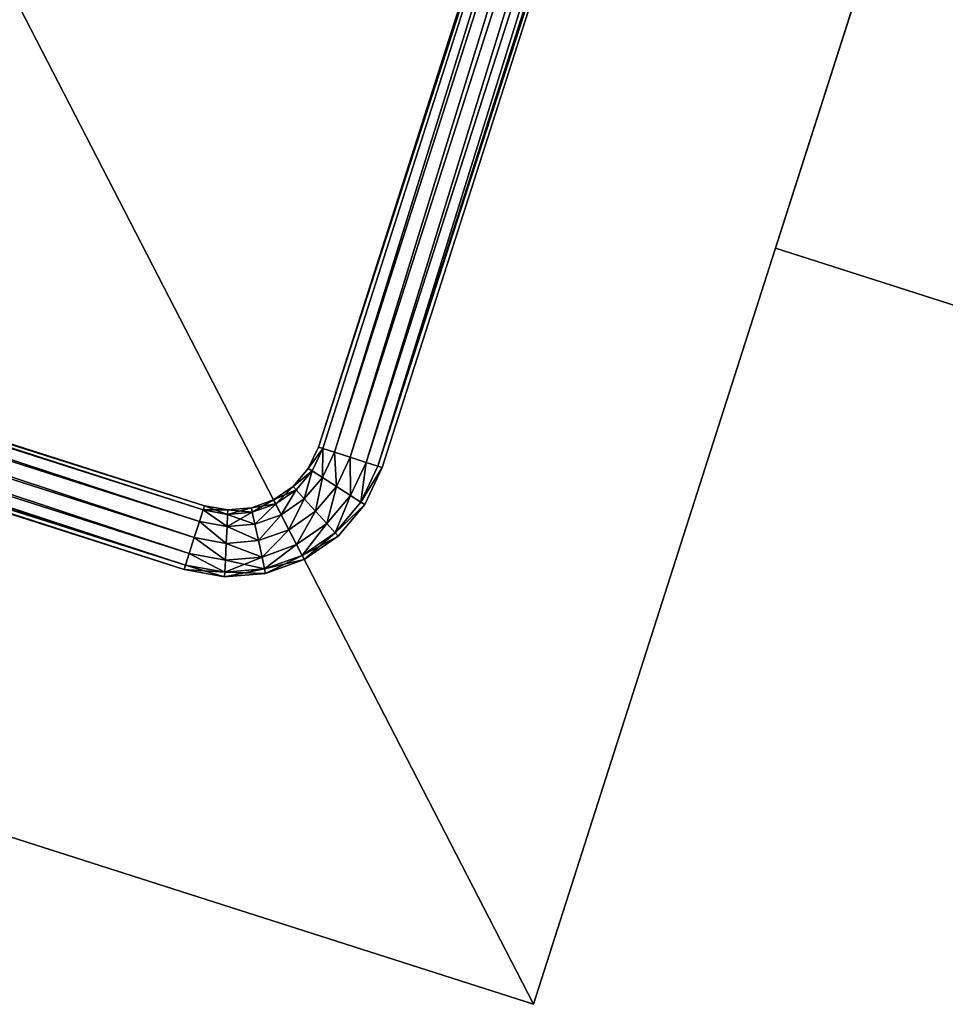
# Model space of a CAD drawing. Header units: millimetres. Extents: x -336 to 335, y 1 to 253.
# Tile 77 of 155: x 23 to 97, y 1 to 81. Entities that reach past the tile are written whole.
import ezdxf

# ---------------------------------------------------------------- set-up
doc = ezdxf.new("R2010")
doc.units = ezdxf.units.MM
doc.header["$LTSCALE"] = 25.4
doc.layers.get('0').update_dxf_attribs({"true_color": 0xff5454})

# ---------------------------------------------------------------- blocks, each defined once
blk = doc.blocks.new('COBA-ANTIQUE-III-9043.STL')
at = {"color": 39, "true_color": 0x42361f}
mesh = blk.add_polyface(dxfattribs=at)
corners = [(-65.316, 252.697, 161.661), (64.25, 1.275, 161.661), (-126.244, 62.203, 161.661), (125.177, 191.769, 161.661)]
mesh.append_faces([[corners[k] for k in face] for face in [(0, 1, 2), (1, 0, 3)]], dxfattribs={"vtx0": -1, "color": 39})
mesh = blk.add_polyface(dxfattribs=at)
corners = [(64.25, 1.275, 167.061), (-65.316, 252.697, 167.061), (-126.244, 62.203, 167.061), (125.177, 191.769, 167.061)]
mesh.append_faces([[corners[k] for k in face] for face in [(0, 1, 2), (1, 0, 3)]], dxfattribs={"vtx0": -1, "color": 39})
at = {"color": 29, "true_color": 0x40301e}
mesh = blk.add_polyface(dxfattribs=at)
corners = [(144.719, 252.715, 167.061), (83.738, 62.238, 161.661), (83.738, 62.238, 167.061), (144.719, 252.715, 161.661)]
mesh.append_faces([[corners[k] for k in face] for face in [(0, 1, 2), (1, 0, 3)]], dxfattribs={"vtx0": -1, "color": 29})
at = {"color": 39, "true_color": 0x42361f}
mesh = blk.add_polyface(dxfattribs=at)
corners = [(144.719, 252.715, 161.661), (274.215, 1.257, 161.661), (83.738, 62.238, 161.661), (335.196, 191.734, 161.661)]
mesh.append_faces([[corners[k] for k in face] for face in [(0, 1, 2), (1, 0, 3)]], dxfattribs={"vtx0": -1, "color": 39})
mesh = blk.add_polyface(dxfattribs=at)
corners = [(274.215, 1.257, 167.061), (144.719, 252.715, 167.061), (83.738, 62.238, 167.061), (335.196, 191.734, 167.061)]
mesh.append_faces([[corners[k] for k in face] for face in [(0, 1, 2), (1, 0, 3)]], dxfattribs={"vtx0": -1, "color": 39})
at = {"color": 29, "true_color": 0x40301e}
mesh = blk.add_polyface(dxfattribs=at)
corners = [(125.177, 191.769, 161.661), (64.25, 1.275, 167.061), (64.25, 1.275, 161.661), (125.177, 191.769, 167.061)]
mesh.append_faces([[corners[k] for k in face] for face in [(0, 1, 2), (1, 0, 3)]], dxfattribs={"vtx0": -1, "color": 29})
at = {"color": 250, "true_color": 0x262626}
mesh = blk.add_polyface(dxfattribs=at)
corners = [(46.909, 46.193, 151.661), (85.334, 165.141, 150.311), (47.254, 46.083, 150.311), (84.989, 165.252, 151.661)]
mesh.append_faces([[corners[k] for k in face] for face in [(0, 1, 2), (1, 0, 3)]], dxfattribs={"vtx0": -1, "color": 250})
mesh = blk.add_polyface(dxfattribs=at)
corners = [(85.334, 165.141, 153.011), (46.909, 46.193, 151.661), (47.254, 46.083, 153.011), (84.989, 165.252, 151.661)]
mesh.append_faces([[corners[k] for k in face] for face in [(0, 1, 2), (1, 0, 3)]], dxfattribs={"vtx0": -1, "color": 250})
mesh = blk.add_polyface(dxfattribs=at)
corners = [(85.334, 165.141, 150.311), (48.195, 45.782, 149.323), (47.254, 46.083, 150.311), (86.275, 164.84, 149.323)]
mesh.append_faces([[corners[k] for k in face] for face in [(0, 1, 2), (1, 0, 3)]], dxfattribs={"vtx0": -1, "color": 250})
mesh = blk.add_polyface(dxfattribs=at)
corners = [(48.195, 45.782, 153.999), (85.334, 165.141, 153.011), (47.254, 46.083, 153.011), (86.275, 164.84, 153.999)]
mesh.append_faces([[corners[k] for k in face] for face in [(0, 1, 2), (1, 0, 3)]], dxfattribs={"vtx0": -1, "color": 250})
mesh = blk.add_polyface(dxfattribs=at)
corners = [(86.275, 164.84, 149.323), (49.481, 45.371, 148.961), (48.195, 45.782, 149.323), (87.561, 164.429, 148.961)]
mesh.append_faces([[corners[k] for k in face] for face in [(0, 1, 2), (1, 0, 3)]], dxfattribs={"vtx0": -1, "color": 250})
mesh = blk.add_polyface(dxfattribs=at)
corners = [(49.481, 45.371, 154.361), (86.275, 164.84, 153.999), (48.195, 45.782, 153.999), (87.561, 164.429, 154.361)]
mesh.append_faces([[corners[k] for k in face] for face in [(0, 1, 2), (1, 0, 3)]], dxfattribs={"vtx0": -1, "color": 250})
mesh = blk.add_polyface(dxfattribs=at)
corners = [(87.561, 164.429, 148.961), (50.767, 44.959, 149.323), (49.481, 45.371, 148.961), (88.846, 164.018, 149.323)]
mesh.append_faces([[corners[k] for k in face] for face in [(0, 1, 2), (1, 0, 3)]], dxfattribs={"vtx0": -1, "color": 250})
mesh = blk.add_polyface(dxfattribs=at)
corners = [(50.767, 44.959, 153.999), (87.561, 164.429, 154.361), (49.481, 45.371, 154.361), (88.846, 164.018, 153.999)]
mesh.append_faces([[corners[k] for k in face] for face in [(0, 1, 2), (1, 0, 3)]], dxfattribs={"vtx0": -1, "color": 250})
mesh = blk.add_polyface(dxfattribs=at)
corners = [(88.846, 164.018, 149.323), (51.708, 44.658, 150.311), (50.767, 44.959, 149.323), (89.788, 163.717, 150.311)]
mesh.append_faces([[corners[k] for k in face] for face in [(0, 1, 2), (1, 0, 3)]], dxfattribs={"vtx0": -1, "color": 250})
mesh = blk.add_polyface(dxfattribs=at)
corners = [(51.708, 44.658, 153.011), (88.846, 164.018, 153.999), (50.767, 44.959, 153.999), (89.788, 163.717, 153.011)]
mesh.append_faces([[corners[k] for k in face] for face in [(0, 1, 2), (1, 0, 3)]], dxfattribs={"vtx0": -1, "color": 250})
mesh = blk.add_polyface(dxfattribs=at)
corners = [(51.708, 44.658, 150.311), (90.132, 163.607, 151.661), (52.053, 44.548, 151.661), (89.788, 163.717, 150.311)]
mesh.append_faces([[corners[k] for k in face] for face in [(0, 1, 2), (1, 0, 3)]], dxfattribs={"vtx0": -1, "color": 250})
mesh = blk.add_polyface(dxfattribs=at)
corners = [(90.132, 163.607, 151.661), (51.708, 44.658, 153.011), (52.053, 44.548, 151.661), (89.788, 163.717, 153.011)]
mesh.append_faces([[corners[k] for k in face] for face in [(0, 1, 2), (1, 0, 3)]], dxfattribs={"vtx0": -1, "color": 250})
mesh = blk.add_polyface(dxfattribs=at)
corners = [(-81.326, 79.544, 151.661), (37.622, 41.119, 150.311), (-81.436, 79.199, 150.311), (37.732, 41.464, 151.661)]
mesh.append_faces([[corners[k] for k in face] for face in [(0, 1, 2), (1, 0, 3)]], dxfattribs={"vtx0": -1, "color": 250})
mesh = blk.add_polyface(dxfattribs=at)
corners = [(-81.436, 79.199, 153.011), (37.732, 41.464, 151.661), (-81.326, 79.544, 151.661), (37.622, 41.119, 153.011)]
mesh.append_faces([[corners[k] for k in face] for face in [(0, 1, 2), (1, 0, 3)]], dxfattribs={"vtx0": -1, "color": 250})
mesh = blk.add_polyface(dxfattribs=at)
corners = [(-81.436, 79.199, 150.311), (37.321, 40.178, 149.323), (-81.737, 78.258, 149.323), (37.622, 41.119, 150.311)]
mesh.append_faces([[corners[k] for k in face] for face in [(0, 1, 2), (1, 0, 3)]], dxfattribs={"vtx0": -1, "color": 250})
mesh = blk.add_polyface(dxfattribs=at)
corners = [(37.321, 40.178, 153.999), (-81.436, 79.199, 153.011), (-81.737, 78.258, 153.999), (37.622, 41.119, 153.011)]
mesh.append_faces([[corners[k] for k in face] for face in [(0, 1, 2), (1, 0, 3)]], dxfattribs={"vtx0": -1, "color": 250})
mesh = blk.add_polyface(dxfattribs=at)
corners = [(-81.737, 78.258, 149.323), (36.91, 38.892, 148.961), (-82.149, 76.972, 148.961), (37.321, 40.178, 149.323)]
mesh.append_faces([[corners[k] for k in face] for face in [(0, 1, 2), (1, 0, 3)]], dxfattribs={"vtx0": -1, "color": 250})
mesh = blk.add_polyface(dxfattribs=at)
corners = [(36.91, 38.892, 154.361), (-81.737, 78.258, 153.999), (-82.149, 76.972, 154.361), (37.321, 40.178, 153.999)]
mesh.append_faces([[corners[k] for k in face] for face in [(0, 1, 2), (1, 0, 3)]], dxfattribs={"vtx0": -1, "color": 250})
mesh = blk.add_polyface(dxfattribs=at)
corners = [(-82.149, 76.972, 148.961), (36.499, 37.606, 149.323), (-82.56, 75.686, 149.323), (36.91, 38.892, 148.961)]
mesh.append_faces([[corners[k] for k in face] for face in [(0, 1, 2), (1, 0, 3)]], dxfattribs={"vtx0": -1, "color": 250})
mesh = blk.add_polyface(dxfattribs=at)
corners = [(36.499, 37.606, 153.999), (-82.149, 76.972, 154.361), (-82.56, 75.686, 153.999), (36.91, 38.892, 154.361)]
mesh.append_faces([[corners[k] for k in face] for face in [(0, 1, 2), (1, 0, 3)]], dxfattribs={"vtx0": -1, "color": 250})
mesh = blk.add_polyface(dxfattribs=at)
corners = [(-82.56, 75.686, 149.323), (36.198, 36.665, 150.311), (-82.861, 74.745, 150.311), (36.499, 37.606, 149.323)]
mesh.append_faces([[corners[k] for k in face] for face in [(0, 1, 2), (1, 0, 3)]], dxfattribs={"vtx0": -1, "color": 250})
mesh = blk.add_polyface(dxfattribs=at)
corners = [(36.198, 36.665, 153.011), (-82.56, 75.686, 153.999), (-82.861, 74.745, 153.011), (36.499, 37.606, 153.999)]
mesh.append_faces([[corners[k] for k in face] for face in [(0, 1, 2), (1, 0, 3)]], dxfattribs={"vtx0": -1, "color": 250})
mesh = blk.add_polyface(dxfattribs=at)
corners = [(36.087, 36.321, 151.661), (-82.861, 74.745, 150.311), (36.198, 36.665, 150.311), (-82.971, 74.4, 151.661)]
mesh.append_faces([[corners[k] for k in face] for face in [(0, 1, 2), (1, 0, 3)]], dxfattribs={"vtx0": -1, "color": 250})
mesh = blk.add_polyface(dxfattribs=at)
corners = [(36.198, 36.665, 153.011), (-82.971, 74.4, 151.661), (36.087, 36.321, 151.661), (-82.861, 74.745, 153.011)]
mesh.append_faces([[corners[k] for k in face] for face in [(0, 1, 2), (1, 0, 3)]], dxfattribs={"vtx0": -1, "color": 250})
at = {"color": 29, "true_color": 0x40301e}
mesh = blk.add_polyface(dxfattribs=at)
corners = [(64.25, 1.275, 167.061), (-126.244, 62.203, 161.661), (64.25, 1.275, 161.661), (-126.244, 62.203, 167.061)]
mesh.append_faces([[corners[k] for k in face] for face in [(0, 1, 2), (1, 0, 3)]], dxfattribs={"vtx0": -1, "color": 29})
mesh = blk.add_polyface(dxfattribs=at)
corners = [(274.215, 1.257, 167.061), (83.738, 62.238, 161.661), (274.215, 1.257, 161.661), (83.738, 62.238, 167.061)]
mesh.append_faces([[corners[k] for k in face] for face in [(0, 1, 2), (1, 0, 3)]], dxfattribs={"vtx0": -1, "color": 29})
at = {"color": 250, "true_color": 0x262626}
mesh = blk.add_polyface(dxfattribs=at)
corners = [(46.097, 44.469, 151.661), (47.254, 46.083, 150.311), (46.401, 44.274, 150.311), (46.909, 46.193, 151.661)]
mesh.append_faces([[corners[k] for k in face] for face in [(0, 1, 2), (1, 0, 3)]], dxfattribs={"vtx0": -1, "color": 250})
mesh = blk.add_polyface(dxfattribs=at)
corners = [(47.254, 46.083, 153.011), (46.097, 44.469, 151.661), (46.401, 44.274, 153.011), (46.909, 46.193, 151.661)]
mesh.append_faces([[corners[k] for k in face] for face in [(0, 1, 2), (1, 0, 3)]], dxfattribs={"vtx0": -1, "color": 250})
mesh = blk.add_polyface(dxfattribs=at)
corners = [(47.254, 46.083, 150.311), (47.232, 43.739, 149.323), (46.401, 44.274, 150.311), (48.195, 45.782, 149.323)]
mesh.append_faces([[corners[k] for k in face] for face in [(0, 1, 2), (1, 0, 3)]], dxfattribs={"vtx0": -1, "color": 250})
mesh = blk.add_polyface(dxfattribs=at)
corners = [(47.232, 43.739, 153.999), (47.254, 46.083, 153.011), (46.401, 44.274, 153.011), (48.195, 45.782, 153.999)]
mesh.append_faces([[corners[k] for k in face] for face in [(0, 1, 2), (1, 0, 3)]], dxfattribs={"vtx0": -1, "color": 250})
mesh = blk.add_polyface(dxfattribs=at)
corners = [(48.195, 45.782, 149.323), (48.368, 43.009, 148.961), (47.232, 43.739, 149.323), (49.481, 45.371, 148.961)]
mesh.append_faces([[corners[k] for k in face] for face in [(0, 1, 2), (1, 0, 3)]], dxfattribs={"vtx0": -1, "color": 250})
mesh = blk.add_polyface(dxfattribs=at)
corners = [(48.368, 43.009, 154.361), (48.195, 45.782, 153.999), (47.232, 43.739, 153.999), (49.481, 45.371, 154.361)]
mesh.append_faces([[corners[k] for k in face] for face in [(0, 1, 2), (1, 0, 3)]], dxfattribs={"vtx0": -1, "color": 250})
mesh = blk.add_polyface(dxfattribs=at)
corners = [(49.481, 45.371, 148.961), (49.504, 42.279, 149.323), (48.368, 43.009, 148.961), (50.767, 44.959, 149.323)]
mesh.append_faces([[corners[k] for k in face] for face in [(0, 1, 2), (1, 0, 3)]], dxfattribs={"vtx0": -1, "color": 250})
mesh = blk.add_polyface(dxfattribs=at)
corners = [(49.504, 42.279, 153.999), (49.481, 45.371, 154.361), (48.368, 43.009, 154.361), (50.767, 44.959, 153.999)]
mesh.append_faces([[corners[k] for k in face] for face in [(0, 1, 2), (1, 0, 3)]], dxfattribs={"vtx0": -1, "color": 250})
mesh = blk.add_polyface(dxfattribs=at)
corners = [(44.866, 43.014, 151.661), (46.401, 44.274, 150.311), (45.109, 42.747, 150.311), (46.097, 44.469, 151.661)]
mesh.append_faces([[corners[k] for k in face] for face in [(0, 1, 2), (1, 0, 3)]], dxfattribs={"vtx0": -1, "color": 250})
mesh = blk.add_polyface(dxfattribs=at)
corners = [(46.401, 44.274, 153.011), (44.866, 43.014, 151.661), (45.109, 42.747, 153.011), (46.097, 44.469, 151.661)]
mesh.append_faces([[corners[k] for k in face] for face in [(0, 1, 2), (1, 0, 3)]], dxfattribs={"vtx0": -1, "color": 250})
mesh = blk.add_polyface(dxfattribs=at)
corners = [(50.767, 44.959, 149.323), (50.335, 41.745, 150.311), (49.504, 42.279, 149.323), (51.708, 44.658, 150.311)]
mesh.append_faces([[corners[k] for k in face] for face in [(0, 1, 2), (1, 0, 3)]], dxfattribs={"vtx0": -1, "color": 250})
mesh = blk.add_polyface(dxfattribs=at)
corners = [(50.335, 41.745, 153.011), (50.767, 44.959, 153.999), (49.504, 42.279, 153.999), (51.708, 44.658, 153.011)]
mesh.append_faces([[corners[k] for k in face] for face in [(0, 1, 2), (1, 0, 3)]], dxfattribs={"vtx0": -1, "color": 250})
mesh = blk.add_polyface(dxfattribs=at)
corners = [(50.335, 41.745, 150.311), (52.053, 44.548, 151.661), (50.639, 41.549, 151.661), (51.708, 44.658, 150.311)]
mesh.append_faces([[corners[k] for k in face] for face in [(0, 1, 2), (1, 0, 3)]], dxfattribs={"vtx0": -1, "color": 250})
mesh = blk.add_polyface(dxfattribs=at)
corners = [(52.053, 44.548, 151.661), (50.335, 41.745, 153.011), (50.639, 41.549, 151.661), (51.708, 44.658, 153.011)]
mesh.append_faces([[corners[k] for k in face] for face in [(0, 1, 2), (1, 0, 3)]], dxfattribs={"vtx0": -1, "color": 250})
mesh = blk.add_polyface(dxfattribs=at)
corners = [(46.401, 44.274, 150.311), (45.774, 42.015, 149.323), (45.109, 42.747, 150.311), (47.232, 43.739, 149.323)]
mesh.append_faces([[corners[k] for k in face] for face in [(0, 1, 2), (1, 0, 3)]], dxfattribs={"vtx0": -1, "color": 250})
mesh = blk.add_polyface(dxfattribs=at)
corners = [(45.774, 42.015, 153.999), (46.401, 44.274, 153.011), (45.109, 42.747, 153.011), (47.232, 43.739, 153.999)]
mesh.append_faces([[corners[k] for k in face] for face in [(0, 1, 2), (1, 0, 3)]], dxfattribs={"vtx0": -1, "color": 250})
mesh = blk.add_polyface(dxfattribs=at)
corners = [(47.232, 43.739, 149.323), (46.682, 41.016, 148.961), (45.774, 42.015, 149.323), (48.368, 43.009, 148.961)]
mesh.append_faces([[corners[k] for k in face] for face in [(0, 1, 2), (1, 0, 3)]], dxfattribs={"vtx0": -1, "color": 250})
mesh = blk.add_polyface(dxfattribs=at)
corners = [(46.682, 41.016, 154.361), (47.232, 43.739, 153.999), (45.774, 42.015, 153.999), (48.368, 43.009, 154.361)]
mesh.append_faces([[corners[k] for k in face] for face in [(0, 1, 2), (1, 0, 3)]], dxfattribs={"vtx0": -1, "color": 250})
mesh = blk.add_polyface(dxfattribs=at)
corners = [(43.3, 41.928, 151.661), (45.109, 42.747, 150.311), (43.466, 41.606, 150.311), (44.866, 43.014, 151.661)]
mesh.append_faces([[corners[k] for k in face] for face in [(0, 1, 2), (1, 0, 3)]], dxfattribs={"vtx0": -1, "color": 250})
mesh = blk.add_polyface(dxfattribs=at)
corners = [(43.466, 41.606, 153.011), (44.866, 43.014, 151.661), (43.3, 41.928, 151.661), (45.109, 42.747, 153.011)]
mesh.append_faces([[corners[k] for k in face] for face in [(0, 1, 2), (1, 0, 3)]], dxfattribs={"vtx0": -1, "color": 250})
mesh = blk.add_polyface(dxfattribs=at)
corners = [(48.368, 43.009, 148.961), (47.59, 40.017, 149.323), (46.682, 41.016, 148.961), (49.504, 42.279, 149.323)]
mesh.append_faces([[corners[k] for k in face] for face in [(0, 1, 2), (1, 0, 3)]], dxfattribs={"vtx0": -1, "color": 250})
mesh = blk.add_polyface(dxfattribs=at)
corners = [(47.59, 40.017, 153.999), (48.368, 43.009, 154.361), (46.682, 41.016, 154.361), (49.504, 42.279, 153.999)]
mesh.append_faces([[corners[k] for k in face] for face in [(0, 1, 2), (1, 0, 3)]], dxfattribs={"vtx0": -1, "color": 250})
mesh = blk.add_polyface(dxfattribs=at)
corners = [(45.109, 42.747, 150.311), (43.919, 40.728, 149.323), (43.466, 41.606, 150.311), (45.774, 42.015, 149.323)]
mesh.append_faces([[corners[k] for k in face] for face in [(0, 1, 2), (1, 0, 3)]], dxfattribs={"vtx0": -1, "color": 250})
mesh = blk.add_polyface(dxfattribs=at)
corners = [(43.919, 40.728, 153.999), (45.109, 42.747, 153.011), (43.466, 41.606, 153.011), (45.774, 42.015, 153.999)]
mesh.append_faces([[corners[k] for k in face] for face in [(0, 1, 2), (1, 0, 3)]], dxfattribs={"vtx0": -1, "color": 250})
mesh = blk.add_polyface(dxfattribs=at)
corners = [(49.504, 42.279, 149.323), (48.254, 39.286, 150.311), (47.59, 40.017, 149.323), (50.335, 41.745, 150.311)]
mesh.append_faces([[corners[k] for k in face] for face in [(0, 1, 2), (1, 0, 3)]], dxfattribs={"vtx0": -1, "color": 250})
mesh = blk.add_polyface(dxfattribs=at)
corners = [(48.254, 39.286, 153.011), (49.504, 42.279, 153.999), (47.59, 40.017, 153.999), (50.335, 41.745, 153.011)]
mesh.append_faces([[corners[k] for k in face] for face in [(0, 1, 2), (1, 0, 3)]], dxfattribs={"vtx0": -1, "color": 250})
mesh = blk.add_polyface(dxfattribs=at)
corners = [(37.732, 41.464, 151.661), (39.591, 40.764, 150.311), (37.622, 41.119, 150.311), (39.608, 41.125, 151.661)]
mesh.append_faces([[corners[k] for k in face] for face in [(0, 1, 2), (1, 0, 3)]], dxfattribs={"vtx0": -1, "color": 250})
mesh = blk.add_polyface(dxfattribs=at)
corners = [(37.622, 41.119, 153.011), (39.608, 41.125, 151.661), (37.732, 41.464, 151.661), (39.591, 40.764, 153.011)]
mesh.append_faces([[corners[k] for k in face] for face in [(0, 1, 2), (1, 0, 3)]], dxfattribs={"vtx0": -1, "color": 250})
mesh = blk.add_polyface(dxfattribs=at)
corners = [(41.507, 41.283, 151.661), (43.466, 41.606, 150.311), (41.584, 40.93, 150.311), (43.3, 41.928, 151.661)]
mesh.append_faces([[corners[k] for k in face] for face in [(0, 1, 2), (1, 0, 3)]], dxfattribs={"vtx0": -1, "color": 250})
mesh = blk.add_polyface(dxfattribs=at)
corners = [(41.584, 40.93, 153.011), (43.3, 41.928, 151.661), (41.507, 41.283, 151.661), (43.466, 41.606, 153.011)]
mesh.append_faces([[corners[k] for k in face] for face in [(0, 1, 2), (1, 0, 3)]], dxfattribs={"vtx0": -1, "color": 250})
mesh = blk.add_polyface(dxfattribs=at)
corners = [(43.466, 41.606, 150.311), (41.794, 39.964, 149.323), (41.584, 40.93, 150.311), (43.919, 40.728, 149.323)]
mesh.append_faces([[corners[k] for k in face] for face in [(0, 1, 2), (1, 0, 3)]], dxfattribs={"vtx0": -1, "color": 250})
mesh = blk.add_polyface(dxfattribs=at)
corners = [(41.794, 39.964, 153.999), (43.466, 41.606, 153.011), (41.584, 40.93, 153.011), (43.919, 40.728, 153.999)]
mesh.append_faces([[corners[k] for k in face] for face in [(0, 1, 2), (1, 0, 3)]], dxfattribs={"vtx0": -1, "color": 250})
mesh = blk.add_polyface(dxfattribs=at)
corners = [(45.774, 42.015, 149.323), (44.537, 39.528, 148.961), (43.919, 40.728, 149.323), (46.682, 41.016, 148.961)]
mesh.append_faces([[corners[k] for k in face] for face in [(0, 1, 2), (1, 0, 3)]], dxfattribs={"vtx0": -1, "color": 250})
mesh = blk.add_polyface(dxfattribs=at)
corners = [(44.537, 39.528, 154.361), (45.774, 42.015, 153.999), (43.919, 40.728, 153.999), (46.682, 41.016, 154.361)]
mesh.append_faces([[corners[k] for k in face] for face in [(0, 1, 2), (1, 0, 3)]], dxfattribs={"vtx0": -1, "color": 250})
mesh = blk.add_polyface(dxfattribs=at)
corners = [(48.254, 39.286, 150.311), (50.639, 41.549, 151.661), (48.498, 39.018, 151.661), (50.335, 41.745, 150.311)]
mesh.append_faces([[corners[k] for k in face] for face in [(0, 1, 2), (1, 0, 3)]], dxfattribs={"vtx0": -1, "color": 250})
mesh = blk.add_polyface(dxfattribs=at)
corners = [(50.639, 41.549, 151.661), (48.254, 39.286, 153.011), (48.498, 39.018, 151.661), (50.335, 41.745, 153.011)]
mesh.append_faces([[corners[k] for k in face] for face in [(0, 1, 2), (1, 0, 3)]], dxfattribs={"vtx0": -1, "color": 250})
mesh = blk.add_polyface(dxfattribs=at)
corners = [(37.622, 41.119, 150.311), (39.543, 39.777, 149.323), (37.321, 40.178, 149.323), (39.591, 40.764, 150.311)]
mesh.append_faces([[corners[k] for k in face] for face in [(0, 1, 2), (1, 0, 3)]], dxfattribs={"vtx0": -1, "color": 250})
mesh = blk.add_polyface(dxfattribs=at)
corners = [(39.543, 39.777, 153.999), (37.622, 41.119, 153.011), (37.321, 40.178, 153.999), (39.591, 40.764, 153.011)]
mesh.append_faces([[corners[k] for k in face] for face in [(0, 1, 2), (1, 0, 3)]], dxfattribs={"vtx0": -1, "color": 250})
mesh = blk.add_polyface(dxfattribs=at)
corners = [(39.591, 40.764, 150.311), (41.794, 39.964, 149.323), (39.543, 39.777, 149.323), (41.584, 40.93, 150.311)]
mesh.append_faces([[corners[k] for k in face] for face in [(0, 1, 2), (1, 0, 3)]], dxfattribs={"vtx0": -1, "color": 250})
mesh = blk.add_polyface(dxfattribs=at)
corners = [(39.543, 39.777, 153.999), (41.584, 40.93, 153.011), (39.591, 40.764, 153.011), (41.794, 39.964, 153.999)]
mesh.append_faces([[corners[k] for k in face] for face in [(0, 1, 2), (1, 0, 3)]], dxfattribs={"vtx0": -1, "color": 250})
mesh = blk.add_polyface(dxfattribs=at)
corners = [(39.608, 41.125, 151.661), (41.584, 40.93, 150.311), (39.591, 40.764, 150.311), (41.507, 41.283, 151.661)]
mesh.append_faces([[corners[k] for k in face] for face in [(0, 1, 2), (1, 0, 3)]], dxfattribs={"vtx0": -1, "color": 250})
mesh = blk.add_polyface(dxfattribs=at)
corners = [(39.591, 40.764, 153.011), (41.507, 41.283, 151.661), (39.608, 41.125, 151.661), (41.584, 40.93, 153.011)]
mesh.append_faces([[corners[k] for k in face] for face in [(0, 1, 2), (1, 0, 3)]], dxfattribs={"vtx0": -1, "color": 250})
mesh = blk.add_polyface(dxfattribs=at)
corners = [(43.919, 40.728, 149.323), (42.08, 38.645, 148.961), (41.794, 39.964, 149.323), (44.537, 39.528, 148.961)]
mesh.append_faces([[corners[k] for k in face] for face in [(0, 1, 2), (1, 0, 3)]], dxfattribs={"vtx0": -1, "color": 250})
mesh = blk.add_polyface(dxfattribs=at)
corners = [(42.08, 38.645, 154.361), (43.919, 40.728, 153.999), (41.794, 39.964, 153.999), (44.537, 39.528, 154.361)]
mesh.append_faces([[corners[k] for k in face] for face in [(0, 1, 2), (1, 0, 3)]], dxfattribs={"vtx0": -1, "color": 250})
mesh = blk.add_polyface(dxfattribs=at)
corners = [(46.682, 41.016, 148.961), (45.156, 38.328, 149.323), (44.537, 39.528, 148.961), (47.59, 40.017, 149.323)]
mesh.append_faces([[corners[k] for k in face] for face in [(0, 1, 2), (1, 0, 3)]], dxfattribs={"vtx0": -1, "color": 250})
mesh = blk.add_polyface(dxfattribs=at)
corners = [(45.156, 38.328, 153.999), (46.682, 41.016, 154.361), (44.537, 39.528, 154.361), (47.59, 40.017, 153.999)]
mesh.append_faces([[corners[k] for k in face] for face in [(0, 1, 2), (1, 0, 3)]], dxfattribs={"vtx0": -1, "color": 250})
mesh = blk.add_polyface(dxfattribs=at)
corners = [(37.321, 40.178, 149.323), (39.479, 38.428, 148.961), (36.91, 38.892, 148.961), (39.543, 39.777, 149.323)]
mesh.append_faces([[corners[k] for k in face] for face in [(0, 1, 2), (1, 0, 3)]], dxfattribs={"vtx0": -1, "color": 250})
mesh = blk.add_polyface(dxfattribs=at)
corners = [(39.479, 38.428, 154.361), (37.321, 40.178, 153.999), (36.91, 38.892, 154.361), (39.543, 39.777, 153.999)]
mesh.append_faces([[corners[k] for k in face] for face in [(0, 1, 2), (1, 0, 3)]], dxfattribs={"vtx0": -1, "color": 250})
mesh = blk.add_polyface(dxfattribs=at)
corners = [(39.543, 39.777, 149.323), (42.08, 38.645, 148.961), (39.479, 38.428, 148.961), (41.794, 39.964, 149.323)]
mesh.append_faces([[corners[k] for k in face] for face in [(0, 1, 2), (1, 0, 3)]], dxfattribs={"vtx0": -1, "color": 250})
mesh = blk.add_polyface(dxfattribs=at)
corners = [(42.08, 38.645, 154.361), (39.543, 39.777, 153.999), (39.479, 38.428, 154.361), (41.794, 39.964, 153.999)]
mesh.append_faces([[corners[k] for k in face] for face in [(0, 1, 2), (1, 0, 3)]], dxfattribs={"vtx0": -1, "color": 250})
mesh = blk.add_polyface(dxfattribs=at)
corners = [(47.59, 40.017, 149.323), (45.608, 37.449, 150.311), (45.156, 38.328, 149.323), (48.254, 39.286, 150.311)]
mesh.append_faces([[corners[k] for k in face] for face in [(0, 1, 2), (1, 0, 3)]], dxfattribs={"vtx0": -1, "color": 250})
mesh = blk.add_polyface(dxfattribs=at)
corners = [(45.608, 37.449, 153.011), (47.59, 40.017, 153.999), (45.156, 38.328, 153.999), (48.254, 39.286, 153.011)]
mesh.append_faces([[corners[k] for k in face] for face in [(0, 1, 2), (1, 0, 3)]], dxfattribs={"vtx0": -1, "color": 250})
mesh = blk.add_polyface(dxfattribs=at)
corners = [(44.537, 39.528, 148.961), (42.367, 37.326, 149.323), (42.08, 38.645, 148.961), (45.156, 38.328, 149.323)]
mesh.append_faces([[corners[k] for k in face] for face in [(0, 1, 2), (1, 0, 3)]], dxfattribs={"vtx0": -1, "color": 250})
mesh = blk.add_polyface(dxfattribs=at)
corners = [(42.367, 37.326, 153.999), (44.537, 39.528, 154.361), (42.08, 38.645, 154.361), (45.156, 38.328, 153.999)]
mesh.append_faces([[corners[k] for k in face] for face in [(0, 1, 2), (1, 0, 3)]], dxfattribs={"vtx0": -1, "color": 250})
mesh = blk.add_polyface(dxfattribs=at)
corners = [(48.498, 39.018, 151.661), (45.608, 37.449, 150.311), (48.254, 39.286, 150.311), (45.774, 37.128, 151.661)]
mesh.append_faces([[corners[k] for k in face] for face in [(0, 1, 2), (1, 0, 3)]], dxfattribs={"vtx0": -1, "color": 250})
mesh = blk.add_polyface(dxfattribs=at)
corners = [(48.254, 39.286, 153.011), (45.774, 37.128, 151.661), (48.498, 39.018, 151.661), (45.608, 37.449, 153.011)]
mesh.append_faces([[corners[k] for k in face] for face in [(0, 1, 2), (1, 0, 3)]], dxfattribs={"vtx0": -1, "color": 250})
mesh = blk.add_polyface(dxfattribs=at)
corners = [(36.91, 38.892, 148.961), (39.414, 37.08, 149.323), (36.499, 37.606, 149.323), (39.479, 38.428, 148.961)]
mesh.append_faces([[corners[k] for k in face] for face in [(0, 1, 2), (1, 0, 3)]], dxfattribs={"vtx0": -1, "color": 250})
mesh = blk.add_polyface(dxfattribs=at)
corners = [(39.414, 37.08, 153.999), (36.91, 38.892, 154.361), (36.499, 37.606, 153.999), (39.479, 38.428, 154.361)]
mesh.append_faces([[corners[k] for k in face] for face in [(0, 1, 2), (1, 0, 3)]], dxfattribs={"vtx0": -1, "color": 250})
mesh = blk.add_polyface(dxfattribs=at)
corners = [(39.479, 38.428, 148.961), (42.367, 37.326, 149.323), (39.414, 37.08, 149.323), (42.08, 38.645, 148.961)]
mesh.append_faces([[corners[k] for k in face] for face in [(0, 1, 2), (1, 0, 3)]], dxfattribs={"vtx0": -1, "color": 250})
mesh = blk.add_polyface(dxfattribs=at)
corners = [(42.367, 37.326, 153.999), (39.479, 38.428, 154.361), (39.414, 37.08, 153.999), (42.08, 38.645, 154.361)]
mesh.append_faces([[corners[k] for k in face] for face in [(0, 1, 2), (1, 0, 3)]], dxfattribs={"vtx0": -1, "color": 250})
mesh = blk.add_polyface(dxfattribs=at)
corners = [(45.156, 38.328, 149.323), (42.577, 36.36, 150.311), (42.367, 37.326, 149.323), (45.608, 37.449, 150.311)]
mesh.append_faces([[corners[k] for k in face] for face in [(0, 1, 2), (1, 0, 3)]], dxfattribs={"vtx0": -1, "color": 250})
mesh = blk.add_polyface(dxfattribs=at)
corners = [(42.577, 36.36, 153.011), (45.156, 38.328, 153.999), (42.367, 37.326, 153.999), (45.608, 37.449, 153.011)]
mesh.append_faces([[corners[k] for k in face] for face in [(0, 1, 2), (1, 0, 3)]], dxfattribs={"vtx0": -1, "color": 250})
mesh = blk.add_polyface(dxfattribs=at)
corners = [(36.499, 37.606, 149.323), (39.367, 36.093, 150.311), (36.198, 36.665, 150.311), (39.414, 37.08, 149.323)]
mesh.append_faces([[corners[k] for k in face] for face in [(0, 1, 2), (1, 0, 3)]], dxfattribs={"vtx0": -1, "color": 250})
mesh = blk.add_polyface(dxfattribs=at)
corners = [(39.367, 36.093, 153.011), (36.499, 37.606, 153.999), (36.198, 36.665, 153.011), (39.414, 37.08, 153.999)]
mesh.append_faces([[corners[k] for k in face] for face in [(0, 1, 2), (1, 0, 3)]], dxfattribs={"vtx0": -1, "color": 250})
mesh = blk.add_polyface(dxfattribs=at)
corners = [(42.577, 36.36, 150.311), (39.414, 37.08, 149.323), (42.367, 37.326, 149.323), (39.367, 36.093, 150.311)]
mesh.append_faces([[corners[k] for k in face] for face in [(0, 1, 2), (1, 0, 3)]], dxfattribs={"vtx0": -1, "color": 250})
mesh = blk.add_polyface(dxfattribs=at)
corners = [(42.367, 37.326, 153.999), (39.367, 36.093, 153.011), (42.577, 36.36, 153.011), (39.414, 37.08, 153.999)]
mesh.append_faces([[corners[k] for k in face] for face in [(0, 1, 2), (1, 0, 3)]], dxfattribs={"vtx0": -1, "color": 250})
mesh = blk.add_polyface(dxfattribs=at)
corners = [(45.774, 37.128, 151.661), (42.577, 36.36, 150.311), (45.608, 37.449, 150.311), (42.654, 36.007, 151.661)]
mesh.append_faces([[corners[k] for k in face] for face in [(0, 1, 2), (1, 0, 3)]], dxfattribs={"vtx0": -1, "color": 250})
mesh = blk.add_polyface(dxfattribs=at)
corners = [(45.608, 37.449, 153.011), (42.654, 36.007, 151.661), (45.774, 37.128, 151.661), (42.577, 36.36, 153.011)]
mesh.append_faces([[corners[k] for k in face] for face in [(0, 1, 2), (1, 0, 3)]], dxfattribs={"vtx0": -1, "color": 250})
mesh = blk.add_polyface(dxfattribs=at)
corners = [(39.35, 35.731, 151.661), (36.198, 36.665, 150.311), (39.367, 36.093, 150.311), (36.087, 36.321, 151.661)]
mesh.append_faces([[corners[k] for k in face] for face in [(0, 1, 2), (1, 0, 3)]], dxfattribs={"vtx0": -1, "color": 250})
mesh = blk.add_polyface(dxfattribs=at)
corners = [(39.367, 36.093, 153.011), (36.087, 36.321, 151.661), (39.35, 35.731, 151.661), (36.198, 36.665, 153.011)]
mesh.append_faces([[corners[k] for k in face] for face in [(0, 1, 2), (1, 0, 3)]], dxfattribs={"vtx0": -1, "color": 250})
mesh = blk.add_polyface(dxfattribs=at)
corners = [(42.654, 36.007, 151.661), (39.367, 36.093, 150.311), (42.577, 36.36, 150.311), (39.35, 35.731, 151.661)]
mesh.append_faces([[corners[k] for k in face] for face in [(0, 1, 2), (1, 0, 3)]], dxfattribs={"vtx0": -1, "color": 250})
mesh = blk.add_polyface(dxfattribs=at)
corners = [(42.577, 36.36, 153.011), (39.35, 35.731, 151.661), (42.654, 36.007, 151.661), (39.367, 36.093, 153.011)]
mesh.append_faces([[corners[k] for k in face] for face in [(0, 1, 2), (1, 0, 3)]], dxfattribs={"vtx0": -1, "color": 250})

msp = doc.modelspace()

# ---------------------------------------------------------------- block references
at = {"color": 0}
msp.add_blockref('COBA-ANTIQUE-III-9043.STL', (0, 0), dxfattribs=at)

doc.saveas('drawing.dxf')
